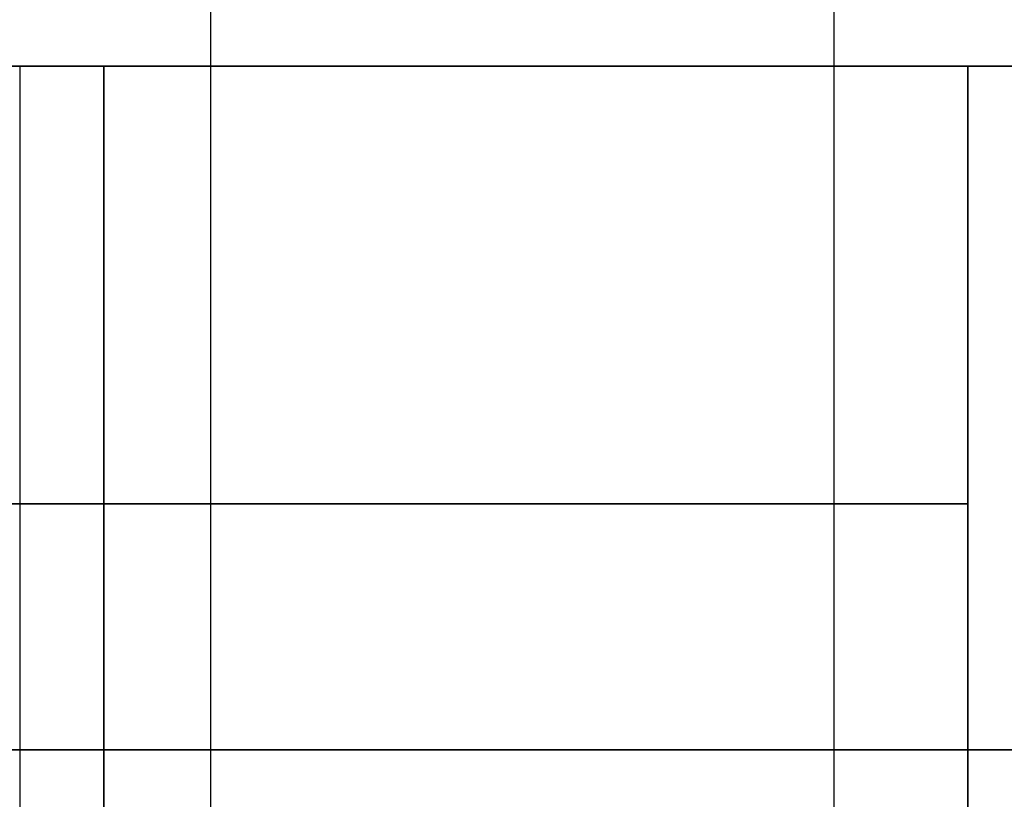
# Model space of a CAD drawing. Header units: millimetres. Extents: x -66 to 114, y 79 to 395.
# Tile 61 of 239: x 29.15 to 35.98, y 131.87 to 137.28. Entities that reach past the tile are written whole.
import ezdxf

# ---------------------------------------------------------------- set-up
doc = ezdxf.new("R2010")
doc.units = ezdxf.units.MM
doc.layers.add('Layer 01', color=18, linetype='Continuous', true_color=0x000000)

# ---------------------------------------------------------------- blocks, each defined once
blk = doc.blocks.new('Block 01')
at = {"layer": 'Layer 01'}
for p, q in [((30.4764, 158.4733, -59.7934), (30.4764, 116.9733, -59.7934)), ((27.7871, 136.9575, -22.8776), (55.7029, 136.9575, -22.8776)), ((27.8161, 136.9575, 22.7421), (45.5737, 136.9575, 22.7421)), ((49.6994, 132.2154, -4.05), (35.7271, 132.2154, -4.05)), ((35.7271, 132.2154, 3.95), (49.6994, 132.2154, 3.95))]:
    blk.add_line(p, q, dxfattribs=at)
at = {"layer": 'Layer 01', "extrusion": (0, -1, 0)}
for centre, radius, start, end in [((-0.05, -0.05, -136.9575), 36, 306.37937, 353.62063), ((-0.05, -0.05, -136.9575), 36, 6.37937, 53.62063), ((29.1548, -40.6342, -136.9575), 1, 210, 305.73917), ((29.1548, 40.5342, -136.9575), 1, 90, 150), ((29.1548, 40.5342, -136.9575), 1, 54.26083, 90), ((-0.05, -0.05, -136.9575), 51, 305.73917, 322.31319)]:
    blk.add_arc(centre, radius, start, end, dxfattribs=at)
at = {"layer": 'Layer 01', "extrusion": (0, 1, 0)}
for centre, radius, start, end in [((0.05, -0.05, 136.9575), 51, 125.73917, 174.26083), ((0.05, -0.05, 133.9225), 36, 186.37937, 233.62063), ((0.05, -0.05, 133.9225), 36, 126.37937, 173.62063), ((-29.1548, -40.6342, 132.2154), 1, 234.26083, 330), ((-29.1548, 40.5342, 132.2154), 1, 30, 90), ((-29.1548, 40.5342, 132.2154), 1, 90, 125.73917), ((0.05, -0.05, 132.2154), 51, 211.1601, 234.26083), ((0.05, -0.05, 132.2154), 51, 125.73917, 174.26083)]:
    blk.add_arc(centre, radius, start, end, dxfattribs=at)
at = {"layer": 'Layer 01'}
for points in [[(30.4764, 158.4733, -59.2125), (30.4764, 137.7233, -59.2125), (30.4764, 116.9733, -59.2125)], [(30.4764, 158.4733, -60.3743), (30.4764, 137.7233, -60.3743), (30.4764, 116.9733, -60.3743)], [(34.8008, 116.9733, -51.8088), (34.8008, 137.7233, -51.8088), (34.8008, 158.4733, -51.8088)], [(29.1548, 136.9575, 41.5342), (29.1548, 132.2154, 41.5342), (29.1548, 127.4733, 41.5342)], [(29.7389, 136.9575, -41.4459), (29.7389, 132.2154, -41.4459), (29.7389, 127.4733, -41.4459)], [(29.7389, 127.4733, 41.3459), (29.7389, 132.2154, 41.3459), (29.7389, 136.9575, 41.3459)], [(35.7271, 136.9575, -4.05), (35.7271, 134.3601, -4.05), (35.7271, 131.7628, -4.05)], [(49.6994, 136.9575, -4.05), (42.7132, 136.9575, -4.05), (35.7271, 136.9575, -4.05)], [(35.7271, 136.9575, 3.95), (42.7132, 136.9575, 3.95), (49.6994, 136.9575, 3.95)], [(35.7271, 131.7628, 3.95), (35.7271, 134.3601, 3.95), (35.7271, 136.9575, 3.95)]]:
    blk.add_open_spline(points, degree=2, dxfattribs=at)

msp = doc.modelspace()

# ---------------------------------------------------------------- block references
at = {"layer": 'Layer 01'}
msp.add_blockref('Block 01', (0, 0), dxfattribs=at)

doc.saveas('drawing.dxf')
